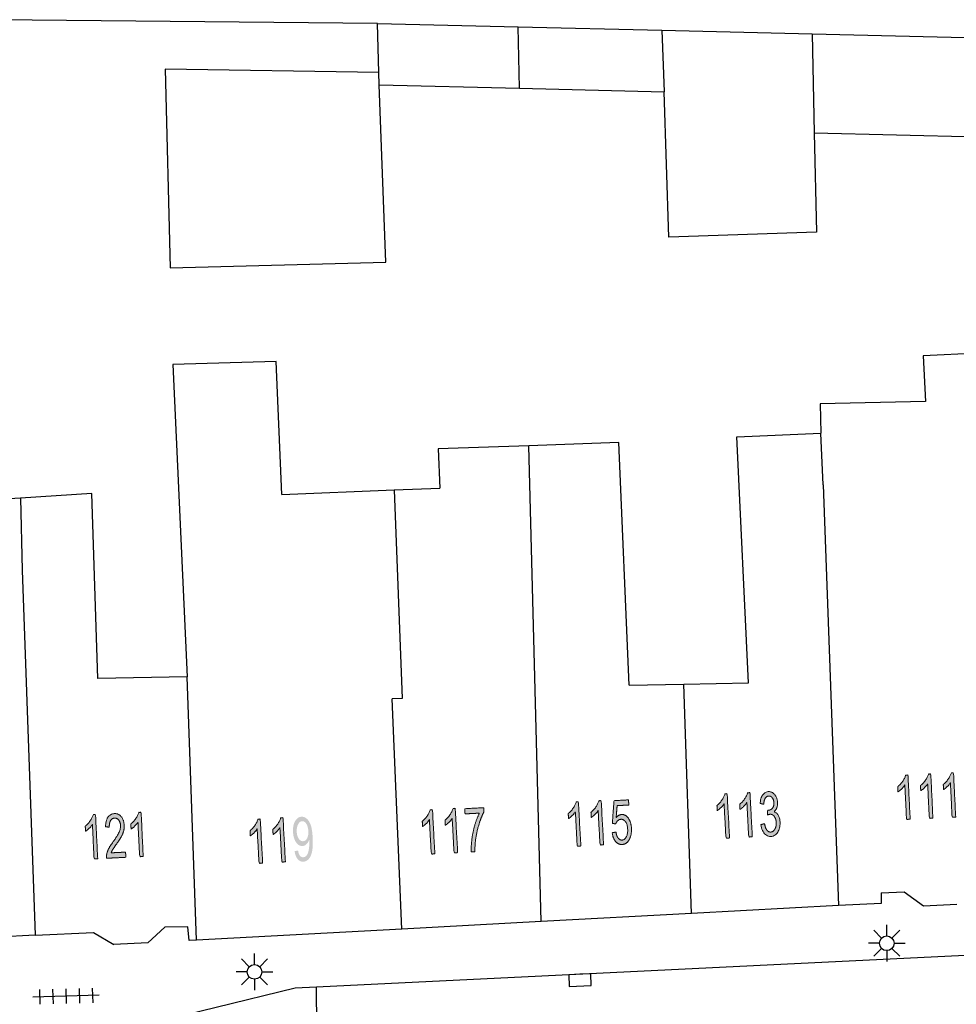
# Model space of a CAD drawing. Header units: metres. Extents: x 134521 to 134907, y 396000 to 396359.
# Tile 63 of 135: x 134652 to 134683, y 396283 to 396317. Entities that reach past the tile are written whole.
import ezdxf

# ---------------------------------------------------------------- set-up
doc = ezdxf.new("R2010")
doc.units = ezdxf.units.M
doc.header["$MEASUREMENT"] = 0

msp = doc.modelspace()

# ---------------------------------------------------------------- hatches: boundary and pattern name
at = {"linetype": 'Continuous', "lineweight": 0, "extrusion": (0, 0, -1)}
h = msp.add_hatch(color=251, dxfattribs=at)
edge = h.paths.add_edge_path()
edge.add_line((-134681.824, 396289.483), (-134681.701, 396289.477))
edge.add_line((-134681.701, 396289.477), (-134681.644, 396290.649))
edge.add_spline(control_points=[(-134681.644, 396290.649), (-134681.603, 396290.583), (-134681.534, 396290.516), (-134681.465, 396290.449), (-134681.41, 396290.415)], knot_values=[0, 0, 0, 0.5, 0.5, 1, 1, 1], degree=2, periodic=0)
edge.add_line((-134681.41, 396290.415), (-134681.401, 396290.593))
edge.add_spline(control_points=[(-134681.401, 396290.593), (-134681.5, 396290.67), (-134681.572, 396290.777), (-134681.644, 396290.884), (-134681.671, 396290.983)], knot_values=[0, 0, 0, 0.5, 0.5, 1, 1, 1], degree=2, periodic=0)
edge.add_line((-134681.671, 396290.983), (-134681.75, 396290.987))
edge.add_line((-134681.75, 396290.987), (-134681.824, 396289.483))
h = msp.add_hatch(color=251, dxfattribs=at)
edge = h.paths.add_edge_path()
edge.add_line((-134682.6, 396289.521), (-134682.477, 396289.515))
edge.add_line((-134682.477, 396289.515), (-134682.42, 396290.687))
edge.add_spline(control_points=[(-134682.42, 396290.687), (-134682.378, 396290.621), (-134682.31, 396290.554), (-134682.241, 396290.487), (-134682.185, 396290.453)], knot_values=[0, 0, 0, 0.5, 0.5, 1, 1, 1], degree=2, periodic=0)
edge.add_line((-134682.185, 396290.453), (-134682.177, 396290.631))
edge.add_spline(control_points=[(-134682.177, 396290.631), (-134682.276, 396290.708), (-134682.348, 396290.815), (-134682.42, 396290.922), (-134682.447, 396291.021)], knot_values=[0, 0, 0, 0.5, 0.5, 1, 1, 1], degree=2, periodic=0)
edge.add_line((-134682.447, 396291.021), (-134682.526, 396291.025))
edge.add_line((-134682.526, 396291.025), (-134682.6, 396289.521))
h = msp.add_hatch(color=251, dxfattribs=at)
edge = h.paths.add_edge_path()
edge.add_line((-134683.375, 396289.559), (-134683.253, 396289.553))
edge.add_line((-134683.253, 396289.553), (-134683.195, 396290.725))
edge.add_spline(control_points=[(-134683.195, 396290.725), (-134683.154, 396290.659), (-134683.085, 396290.592), (-134683.017, 396290.525), (-134682.961, 396290.491)], knot_values=[0, 0, 0, 0.5, 0.5, 1, 1, 1], degree=2, periodic=0)
edge.add_line((-134682.961, 396290.491), (-134682.952, 396290.669))
edge.add_spline(control_points=[(-134682.952, 396290.669), (-134683.052, 396290.746), (-134683.123, 396290.853), (-134683.195, 396290.96), (-134683.223, 396291.059)], knot_values=[0, 0, 0, 0.5, 0.5, 1, 1, 1], degree=2, periodic=0)
edge.add_line((-134683.223, 396291.059), (-134683.302, 396291.063))
edge.add_line((-134683.302, 396291.063), (-134683.375, 396289.559))
h = msp.add_hatch(color=251, dxfattribs=at)
edge = h.paths.add_edge_path()
edge.add_line((-134675.674, 396288.845), (-134675.552, 396288.838))
edge.add_line((-134675.552, 396288.838), (-134675.488, 396290.01))
edge.add_spline(control_points=[(-134675.488, 396290.01), (-134675.448, 396289.944), (-134675.379, 396289.877), (-134675.311, 396289.81), (-134675.255, 396289.775)], knot_values=[0, 0, 0, 0.5, 0.5, 1, 1, 1], degree=2, periodic=0)
edge.add_line((-134675.255, 396289.775), (-134675.246, 396289.953))
edge.add_spline(control_points=[(-134675.246, 396289.953), (-134675.345, 396290.031), (-134675.416, 396290.138), (-134675.487, 396290.245), (-134675.514, 396290.344)], knot_values=[0, 0, 0, 0.5, 0.5, 1, 1, 1], degree=2, periodic=0)
edge.add_line((-134675.514, 396290.344), (-134675.593, 396290.348))
edge.add_line((-134675.593, 396290.348), (-134675.674, 396288.845))
h = msp.add_hatch(color=251, dxfattribs=at)
edge = h.paths.add_edge_path()
edge.add_line((-134676.45, 396288.887), (-134676.327, 396288.88))
edge.add_line((-134676.327, 396288.88), (-134676.264, 396290.052))
edge.add_spline(control_points=[(-134676.264, 396290.052), (-134676.223, 396289.986), (-134676.155, 396289.919), (-134676.086, 396289.852), (-134676.031, 396289.817)], knot_values=[0, 0, 0, 0.5, 0.5, 1, 1, 1], degree=2, periodic=0)
edge.add_line((-134676.031, 396289.817), (-134676.021, 396289.995))
edge.add_spline(control_points=[(-134676.021, 396289.995), (-134676.12, 396290.073), (-134676.191, 396290.18), (-134676.263, 396290.287), (-134676.29, 396290.386)], knot_values=[0, 0, 0, 0.5, 0.5, 1, 1, 1], degree=2, periodic=0)
edge.add_line((-134676.29, 396290.386), (-134676.369, 396290.39))
edge.add_line((-134676.369, 396290.39), (-134676.45, 396288.887))
h = msp.add_hatch(color=251, dxfattribs=at)
edge = h.paths.add_edge_path()
edge.add_line((-134676.743, 396289.301), (-134676.865, 396289.332))
edge.add_spline(control_points=[(-134676.865, 396289.332), (-134676.894, 396289.176), (-134676.949, 396289.11), (-134677.003, 396289.044), (-134677.076, 396289.048), (-134677.163, 396289.052), (-134677.217, 396289.146), (-134677.272, 396289.239), (-134677.265, 396289.372), (-134677.258, 396289.498), (-134677.198, 396289.577), (-134677.139, 396289.657), (-134677.054, 396289.652), (-134677.019, 396289.65), (-134676.968, 396289.627)], knot_values=[0, 0, 0, 0.142857, 0.142857, 0.285714, 0.285714, 0.428571, 0.428571, 0.571429, 0.571429, 0.714286, 0.714286, 0.857143, 0.857143, 1, 1, 1], degree=2, periodic=0)
edge.add_line((-134676.968, 396289.627), (-134676.973, 396289.789))
edge.add_spline(control_points=[(-134676.973, 396289.789), (-134676.986, 396289.787), (-134676.993, 396289.788), (-134677.071, 396289.792), (-134677.131, 396289.857), (-134677.19, 396289.921), (-134677.183, 396290.049), (-134677.178, 396290.15), (-134677.128, 396290.214), (-134677.079, 396290.278), (-134677.007, 396290.274), (-134676.935, 396290.27), (-134676.891, 396290.2), (-134676.847, 396290.129), (-134676.841, 396289.993)], knot_values=[0, 0, 0, 0.142857, 0.142857, 0.285714, 0.285714, 0.428571, 0.428571, 0.571429, 0.571429, 0.714286, 0.714286, 0.857143, 0.857143, 1, 1, 1], degree=2, periodic=0)
edge.add_line((-134676.841, 396289.993), (-134676.717, 396290.02))
edge.add_spline(control_points=[(-134676.717, 396290.02), (-134676.729, 396290.206), (-134676.804, 396290.312), (-134676.878, 396290.418), (-134676.996, 396290.424), (-134677.078, 396290.429), (-134677.15, 396290.38), (-134677.221, 396290.331), (-134677.263, 396290.242), (-134677.304, 396290.153), (-134677.31, 396290.052), (-134677.315, 396289.955), (-134677.284, 396289.873), (-134677.254, 396289.792), (-134677.188, 396289.741), (-134677.279, 396289.715), (-134677.333, 396289.621), (-134677.387, 396289.528), (-134677.395, 396289.383), (-134677.405, 396289.187), (-134677.317, 396289.045), (-134677.229, 396288.904), (-134677.084, 396288.896), (-134676.952, 396288.889), (-134676.859, 396289.002), (-134676.766, 396289.115), (-134676.743, 396289.301)], knot_values=[0, 0, 0, 0.076923, 0.076923, 0.153846, 0.153846, 0.230769, 0.230769, 0.307692, 0.307692, 0.384615, 0.384615, 0.461538, 0.461538, 0.538462, 0.538462, 0.615385, 0.615385, 0.692308, 0.692308, 0.769231, 0.769231, 0.846154, 0.846154, 0.923077, 0.923077, 1, 1, 1], degree=2, periodic=0)
h = msp.add_hatch(color=251, dxfattribs=at)
edge = h.paths.add_edge_path()
edge.add_line((-134670.61, 396288.573), (-134670.487, 396288.566))
edge.add_line((-134670.487, 396288.566), (-134670.424, 396289.738))
edge.add_spline(control_points=[(-134670.424, 396289.738), (-134670.383, 396289.672), (-134670.314, 396289.605), (-134670.246, 396289.537), (-134670.191, 396289.503)], knot_values=[0, 0, 0, 0.5, 0.5, 1, 1, 1], degree=2, periodic=0)
edge.add_line((-134670.191, 396289.503), (-134670.181, 396289.68))
edge.add_spline(control_points=[(-134670.181, 396289.68), (-134670.28, 396289.758), (-134670.351, 396289.866), (-134670.422, 396289.973), (-134670.449, 396290.072)], knot_values=[0, 0, 0, 0.5, 0.5, 1, 1, 1], degree=2, periodic=0)
edge.add_line((-134670.449, 396290.072), (-134670.528, 396290.076))
edge.add_line((-134670.528, 396290.076), (-134670.61, 396288.573))
h = msp.add_hatch(color=251, dxfattribs=at)
edge = h.paths.add_edge_path()
edge.add_line((-134671.385, 396288.615), (-134671.263, 396288.608))
edge.add_line((-134671.263, 396288.608), (-134671.199, 396289.78))
edge.add_spline(control_points=[(-134671.199, 396289.78), (-134671.158, 396289.714), (-134671.09, 396289.647), (-134671.022, 396289.579), (-134670.966, 396289.545)], knot_values=[0, 0, 0, 0.5, 0.5, 1, 1, 1], degree=2, periodic=0)
edge.add_line((-134670.966, 396289.545), (-134670.956, 396289.722))
edge.add_spline(control_points=[(-134670.956, 396289.722), (-134671.055, 396289.8), (-134671.127, 396289.908), (-134671.198, 396290.015), (-134671.225, 396290.114)], knot_values=[0, 0, 0, 0.5, 0.5, 1, 1, 1], degree=2, periodic=0)
edge.add_line((-134671.225, 396290.114), (-134671.304, 396290.118))
edge.add_line((-134671.304, 396290.118), (-134671.385, 396288.615))
h = msp.add_hatch(color=251, dxfattribs=at)
edge = h.paths.add_edge_path()
edge.add_line((-134671.678, 396289.024), (-134671.806, 396289.047))
edge.add_spline(control_points=[(-134671.806, 396289.047), (-134671.828, 396288.907), (-134671.884, 396288.839), (-134671.939, 396288.771), (-134672.013, 396288.775), (-134672.103, 396288.779), (-134672.158, 396288.883), (-134672.214, 396288.987), (-134672.205, 396289.153), (-134672.196, 396289.31), (-134672.133, 396289.398), (-134672.069, 396289.486), (-134671.973, 396289.481), (-134671.914, 396289.478), (-134671.868, 396289.435), (-134671.823, 396289.391), (-134671.799, 396289.325)], knot_values=[0, 0, 0, 0.125, 0.125, 0.25, 0.25, 0.375, 0.375, 0.5, 0.5, 0.625, 0.625, 0.75, 0.75, 0.875, 0.875, 1, 1, 1], degree=2, periodic=0)
edge.add_line((-134671.799, 396289.325), (-134671.683, 396289.342))
edge.add_line((-134671.683, 396289.342), (-134671.738, 396290.116))
edge.add_line((-134671.738, 396290.116), (-134672.234, 396290.143))
edge.add_line((-134672.234, 396290.143), (-134672.244, 396289.967))
edge.add_line((-134672.244, 396289.967), (-134671.846, 396289.946))
edge.add_line((-134671.846, 396289.946), (-134671.814, 396289.541))
edge.add_spline(control_points=[(-134671.814, 396289.541), (-134671.898, 396289.64), (-134671.997, 396289.645), (-134672.128, 396289.652), (-134672.225, 396289.521), (-134672.322, 396289.39), (-134672.334, 396289.176), (-134672.345, 396288.973), (-134672.274, 396288.82), (-134672.188, 396288.633), (-134672.022, 396288.624), (-134671.885, 396288.616), (-134671.793, 396288.726), (-134671.701, 396288.836), (-134671.678, 396289.024)], knot_values=[0, 0, 0, 0.142857, 0.142857, 0.285714, 0.285714, 0.428571, 0.428571, 0.571429, 0.571429, 0.714286, 0.714286, 0.857143, 0.857143, 1, 1, 1], degree=2, periodic=0)
h = msp.add_hatch(color=251, dxfattribs=at)
edge = h.paths.add_edge_path()
edge.add_line((-134654.158, 396288.14), (-134654.035, 396288.134))
edge.add_line((-134654.035, 396288.134), (-134653.978, 396289.306))
edge.add_spline(control_points=[(-134653.978, 396289.306), (-134653.937, 396289.24), (-134653.868, 396289.173), (-134653.799, 396289.106), (-134653.744, 396289.072)], knot_values=[0, 0, 0, 0.5, 0.5, 1, 1, 1], degree=2, periodic=0)
edge.add_line((-134653.744, 396289.072), (-134653.735, 396289.25))
edge.add_spline(control_points=[(-134653.735, 396289.25), (-134653.834, 396289.327), (-134653.906, 396289.434), (-134653.978, 396289.541), (-134654.005, 396289.64)], knot_values=[0, 0, 0, 0.5, 0.5, 1, 1, 1], degree=2, periodic=0)
edge.add_line((-134654.005, 396289.64), (-134654.084, 396289.644))
edge.add_line((-134654.084, 396289.644), (-134654.158, 396288.14))
h = msp.add_hatch(color=251, dxfattribs=at)
edge = h.paths.add_edge_path()
edge.add_line((-134655.108, 396288.364), (-134655.116, 396288.187))
edge.add_line((-134655.116, 396288.187), (-134654.456, 396288.154))
edge.add_spline(control_points=[(-134654.456, 396288.154), (-134654.452, 396288.221), (-134654.464, 396288.283), (-134654.485, 396288.385), (-134654.535, 396288.486), (-134654.586, 396288.587), (-134654.685, 396288.721), (-134654.837, 396288.929), (-134654.889, 396289.049), (-134654.94, 396289.169), (-134654.935, 396289.273), (-134654.929, 396289.382), (-134654.874, 396289.455), (-134654.818, 396289.527), (-134654.734, 396289.523), (-134654.646, 396289.519), (-134654.597, 396289.437), (-134654.548, 396289.354), (-134654.554, 396289.213)], knot_values=[0, 0, 0, 0.111111, 0.111111, 0.222222, 0.222222, 0.333333, 0.333333, 0.444444, 0.444444, 0.555556, 0.555556, 0.666667, 0.666667, 0.777778, 0.777778, 0.888889, 0.888889, 1, 1, 1], degree=2, periodic=0)
edge.add_line((-134654.554, 396289.213), (-134654.427, 396289.227))
edge.add_spline(control_points=[(-134654.427, 396289.227), (-134654.429, 396289.438), (-134654.508, 396289.553), (-134654.587, 396289.668), (-134654.73, 396289.675), (-134654.873, 396289.682), (-134654.963, 396289.567), (-134655.053, 396289.452), (-134655.061, 396289.275), (-134655.066, 396289.185), (-134655.046, 396289.097), (-134655.025, 396289.009), (-134654.973, 396288.91), (-134654.921, 396288.811), (-134654.797, 396288.637), (-134654.694, 396288.493), (-134654.665, 396288.442), (-134654.636, 396288.391), (-134654.618, 396288.34)], knot_values=[0, 0, 0, 0.111111, 0.111111, 0.222222, 0.222222, 0.333333, 0.333333, 0.444444, 0.444444, 0.555556, 0.555556, 0.666667, 0.666667, 0.777778, 0.777778, 0.888889, 0.888889, 1, 1, 1], degree=2, periodic=0)
edge.add_line((-134654.618, 396288.34), (-134655.108, 396288.364))
h = msp.add_hatch(color=251, dxfattribs=at)
edge = h.paths.add_edge_path()
edge.add_line((-134655.709, 396288.216), (-134655.587, 396288.21))
edge.add_line((-134655.587, 396288.21), (-134655.529, 396289.382))
edge.add_spline(control_points=[(-134655.529, 396289.382), (-134655.488, 396289.316), (-134655.419, 396289.249), (-134655.351, 396289.182), (-134655.295, 396289.148)], knot_values=[0, 0, 0, 0.5, 0.5, 1, 1, 1], degree=2, periodic=0)
edge.add_line((-134655.295, 396289.148), (-134655.286, 396289.326))
edge.add_spline(control_points=[(-134655.286, 396289.326), (-134655.386, 396289.403), (-134655.457, 396289.51), (-134655.529, 396289.617), (-134655.557, 396289.716)], knot_values=[0, 0, 0, 0.5, 0.5, 1, 1, 1], degree=2, periodic=0)
edge.add_line((-134655.557, 396289.716), (-134655.636, 396289.72))
edge.add_line((-134655.636, 396289.72), (-134655.709, 396288.216))
h = msp.add_hatch(color=251, dxfattribs=at)
edge = h.paths.add_edge_path()
edge.add_line((-134665.639, 396288.304), (-134665.517, 396288.297))
edge.add_line((-134665.517, 396288.297), (-134665.453, 396289.469))
edge.add_spline(control_points=[(-134665.453, 396289.469), (-134665.413, 396289.403), (-134665.344, 396289.336), (-134665.276, 396289.269), (-134665.22, 396289.234)], knot_values=[0, 0, 0, 0.5, 0.5, 1, 1, 1], degree=2, periodic=0)
edge.add_line((-134665.22, 396289.234), (-134665.211, 396289.412))
edge.add_spline(control_points=[(-134665.211, 396289.412), (-134665.31, 396289.49), (-134665.381, 396289.597), (-134665.452, 396289.704), (-134665.479, 396289.803)], knot_values=[0, 0, 0, 0.5, 0.5, 1, 1, 1], degree=2, periodic=0)
edge.add_line((-134665.479, 396289.803), (-134665.558, 396289.807))
edge.add_line((-134665.558, 396289.807), (-134665.639, 396288.304))
h = msp.add_hatch(color=251, dxfattribs=at)
edge = h.paths.add_edge_path()
edge.add_line((-134666.415, 396288.346), (-134666.292, 396288.339))
edge.add_line((-134666.292, 396288.339), (-134666.229, 396289.511))
edge.add_spline(control_points=[(-134666.229, 396289.511), (-134666.188, 396289.445), (-134666.12, 396289.378), (-134666.051, 396289.311), (-134665.996, 396289.276)], knot_values=[0, 0, 0, 0.5, 0.5, 1, 1, 1], degree=2, periodic=0)
edge.add_line((-134665.996, 396289.276), (-134665.986, 396289.454))
edge.add_spline(control_points=[(-134665.986, 396289.454), (-134666.085, 396289.532), (-134666.156, 396289.639), (-134666.228, 396289.746), (-134666.255, 396289.845)], knot_values=[0, 0, 0, 0.5, 0.5, 1, 1, 1], degree=2, periodic=0)
edge.add_line((-134666.255, 396289.845), (-134666.334, 396289.849))
edge.add_line((-134666.334, 396289.849), (-134666.415, 396288.346))
h = msp.add_hatch(color=251, dxfattribs=at)
edge = h.paths.add_edge_path()
edge.add_line((-134666.667, 396289.665), (-134666.658, 396289.842))
edge.add_line((-134666.658, 396289.842), (-134667.304, 396289.877))
edge.add_line((-134667.304, 396289.877), (-134667.311, 396289.733))
edge.add_spline(control_points=[(-134667.311, 396289.733), (-134667.224, 396289.576), (-134667.144, 396289.319), (-134667.065, 396289.061), (-134667.028, 396288.792), (-134667.001, 396288.602), (-134667.003, 396288.378)], knot_values=[0, 0, 0, 0.333333, 0.333333, 0.666667, 0.666667, 1, 1, 1], degree=2, periodic=0)
edge.add_line((-134667.003, 396288.378), (-134666.877, 396288.371))
edge.add_spline(control_points=[(-134666.877, 396288.371), (-134666.869, 396288.548), (-134666.9, 396288.8), (-134666.931, 396289.053), (-134667.001, 396289.29), (-134667.071, 396289.527), (-134667.156, 396289.691)], knot_values=[0, 0, 0, 0.333333, 0.333333, 0.666667, 0.666667, 1, 1, 1], degree=2, periodic=0)
edge.add_line((-134667.156, 396289.691), (-134666.667, 396289.665))
h = msp.add_hatch(color=251, dxfattribs=at)
edge = h.paths.add_edge_path()
edge.add_line((-134659.775, 396287.989), (-134659.652, 396287.982))
edge.add_line((-134659.652, 396287.982), (-134659.589, 396289.154))
edge.add_spline(control_points=[(-134659.589, 396289.154), (-134659.548, 396289.088), (-134659.479, 396289.021), (-134659.411, 396288.954), (-134659.356, 396288.919)], knot_values=[0, 0, 0, 0.5, 0.5, 1, 1, 1], degree=2, periodic=0)
edge.add_line((-134659.356, 396288.919), (-134659.346, 396289.097))
edge.add_spline(control_points=[(-134659.346, 396289.097), (-134659.445, 396289.175), (-134659.516, 396289.282), (-134659.588, 396289.389), (-134659.614, 396289.488)], knot_values=[0, 0, 0, 0.5, 0.5, 1, 1, 1], degree=2, periodic=0)
edge.add_line((-134659.614, 396289.488), (-134659.693, 396289.492))
edge.add_line((-134659.693, 396289.492), (-134659.775, 396287.989))
h = msp.add_hatch(color=251, dxfattribs=at)
edge = h.paths.add_edge_path()
edge.add_line((-134660.55, 396288.031), (-134660.428, 396288.024))
edge.add_line((-134660.428, 396288.024), (-134660.364, 396289.196))
edge.add_spline(control_points=[(-134660.364, 396289.196), (-134660.323, 396289.13), (-134660.255, 396289.063), (-134660.187, 396288.996), (-134660.131, 396288.961)], knot_values=[0, 0, 0, 0.5, 0.5, 1, 1, 1], degree=2, periodic=0)
edge.add_line((-134660.131, 396288.961), (-134660.121, 396289.139))
edge.add_spline(control_points=[(-134660.121, 396289.139), (-134660.22, 396289.217), (-134660.292, 396289.324), (-134660.363, 396289.431), (-134660.39, 396289.53)], knot_values=[0, 0, 0, 0.5, 0.5, 1, 1, 1], degree=2, periodic=0)
edge.add_line((-134660.39, 396289.53), (-134660.469, 396289.534))
edge.add_line((-134660.469, 396289.534), (-134660.55, 396288.031))
h = msp.add_hatch(color=251, dxfattribs=at)
edge = h.paths.add_edge_path()
edge.add_line((-134660.864, 396288.396), (-134660.981, 396288.418))
edge.add_spline(control_points=[(-134660.981, 396288.418), (-134661.003, 396288.294), (-134661.048, 396288.24), (-134661.093, 396288.186), (-134661.159, 396288.19), (-134661.216, 396288.193), (-134661.256, 396288.234), (-134661.297, 396288.275), (-134661.32, 396288.341), (-134661.344, 396288.408), (-134661.356, 396288.519), (-134661.369, 396288.631), (-134661.362, 396288.745), (-134661.362, 396288.757), (-134661.36, 396288.782), (-134661.328, 396288.692), (-134661.267, 396288.634), (-134661.206, 396288.576), (-134661.132, 396288.572), (-134661.008, 396288.565), (-134660.915, 396288.695), (-134660.822, 396288.825), (-134660.81, 396289.046), (-134660.798, 396289.274), (-134660.88, 396289.417), (-134660.962, 396289.561), (-134661.097, 396289.568), (-134661.194, 396289.574), (-134661.279, 396289.499), (-134661.364, 396289.425), (-134661.414, 396289.282), (-134661.463, 396289.139), (-134661.478, 396288.863), (-134661.494, 396288.576), (-134661.462, 396288.404), (-134661.429, 396288.231), (-134661.352, 396288.138), (-134661.275, 396288.045), (-134661.164, 396288.039), (-134661.047, 396288.032), (-134660.968, 396288.126), (-134660.888, 396288.22), (-134660.864, 396288.396)], knot_values=[0, 0, 0, 0.047619, 0.047619, 0.095238, 0.095238, 0.142857, 0.142857, 0.190476, 0.190476, 0.238095, 0.238095, 0.285714, 0.285714, 0.333333, 0.333333, 0.380952, 0.380952, 0.428571, 0.428571, 0.47619, 0.47619, 0.52381, 0.52381, 0.571429, 0.571429, 0.619048, 0.619048, 0.666667, 0.666667, 0.714286, 0.714286, 0.761905, 0.761905, 0.809524, 0.809524, 0.857143, 0.857143, 0.904762, 0.904762, 0.952381, 0.952381, 1, 1, 1], degree=2, periodic=0)
edge = h.paths.add_edge_path(flags=16)
edge.add_spline(control_points=[(-134661.33, 396289.083), (-134661.321, 396289.242), (-134661.26, 396289.332), (-134661.199, 396289.422), (-134661.12, 396289.417), (-134661.038, 396289.413), (-134660.983, 396289.309), (-134660.928, 396289.206), (-134660.937, 396289.047), (-134660.945, 396288.904), (-134661.007, 396288.817), (-134661.069, 396288.731), (-134661.154, 396288.736), (-134661.239, 396288.74), (-134661.288, 396288.832), (-134661.338, 396288.925), (-134661.33, 396289.083)], knot_values=[0, 0, 0, 0.125, 0.125, 0.25, 0.25, 0.375, 0.375, 0.5, 0.5, 0.625, 0.625, 0.75, 0.75, 0.875, 0.875, 1, 1, 1], degree=2, periodic=0)

# ---------------------------------------------------------------- linework, layer by layer
at = {"color": 251}
for p, q in [((134663.681, 396316.581), (134650.083, 396316.708)), ((134663.681, 396316.581), (134668.477, 396316.466)), ((134663.737, 396314.912), (134663.681, 396316.581)), ((134668.477, 396316.466), (134673.374, 396316.349)), ((134668.523, 396314.373), (134668.477, 396316.466)), ((134673.374, 396316.349), (134673.444, 396314.255)), ((134673.374, 396316.349), (134678.486, 396316.227)), ((134678.486, 396316.227), (134684.433, 396316.085)), ((134678.486, 396316.227), (134678.56, 396312.853)), ((134663.737, 396314.912), (134656.45, 396315.019)), ((134656.45, 396315.019), (134656.628, 396308.262)), ((134663.744, 396314.487), (134663.737, 396314.912)), ((134663.744, 396314.487), (134668.523, 396314.373)), ((134663.974, 396308.456), (134663.744, 396314.487)), ((134668.523, 396314.373), (134673.444, 396314.255)), ((134673.609, 396309.303), (134673.444, 396314.255)), ((134678.56, 396312.853), (134684.561, 396312.71)), ((134678.56, 396312.853), (134678.634, 396309.47)), ((134678.634, 396309.47), (134673.609, 396309.303)), ((134656.628, 396308.262), (134663.974, 396308.456)), ((134660.241, 396305.07), (134656.715, 396304.972)), ((134660.428, 396300.542), (134660.241, 396305.07)), ((134684.761, 396305.391), (134682.265, 396305.257)), ((134682.265, 396305.257), (134682.349, 396303.711)), ((134656.715, 396304.972), (134657.209, 396294.327)), ((134682.349, 396303.711), (134678.761, 396303.633)), ((134678.761, 396303.633), (134678.783, 396302.634)), ((134675.921, 396302.499), (134678.783, 396302.634)), ((134676.316, 396294.13), (134675.921, 396302.499)), ((134678.866, 396300.868), (134678.783, 396302.634)), ((134668.839, 396302.202), (134665.752, 396302.093)), ((134665.752, 396302.093), (134665.807, 396300.761)), ((134671.909, 396302.31), (134668.839, 396302.202)), ((134669.26, 396285.996), (134668.839, 396302.202)), ((134672.26, 396294.044), (134671.909, 396302.31)), ((134664.259, 396300.698), (134665.807, 396300.761)), ((134678.866, 396300.868), (134679.38, 396286.541)), ((134651.534, 396300.421), (134649.234, 396300.271)), ((134653.959, 396300.579), (134651.534, 396300.421)), ((134651.534, 396300.421), (134651.589, 396297.96)), ((134654.161, 396294.278), (134653.959, 396300.579)), ((134660.428, 396300.542), (134664.259, 396300.698)), ((134664.259, 396300.698), (134664.521, 396293.598)), ((134651.589, 396297.96), (134652.029, 396285.533)), ((134657.209, 396294.327), (134654.161, 396294.278)), ((134657.522, 396285.364), (134657.209, 396294.327)), ((134672.26, 396294.044), (134674.117, 396294.083)), ((134674.117, 396294.083), (134676.316, 396294.13)), ((134674.378, 396286.272), (134674.117, 396294.083)), ((134664.521, 396293.598), (134664.191, 396293.587)), ((134664.511, 396285.74), (134664.191, 396293.587)), ((134680.84, 396286.98), (134681.62, 396287.014)), ((134680.84, 396286.98), (134680.84, 396286.62)), ((134681.62, 396287.014), (134682.28, 396286.535)), ((134679.38, 396286.541), (134674.378, 396286.272)), ((134680.84, 396286.62), (134679.38, 396286.541)), ((134682.28, 396286.535), (134683.417, 396286.587)), ((134711.737, 396286.219), (134661.609, 396283.766)), ((134669.26, 396285.996), (134664.511, 396285.74)), ((134674.378, 396286.272), (134669.26, 396285.996)), ((134652.029, 396285.533), (134654.011, 396285.63)), ((134654.011, 396285.63), (134654.713, 396285.214)), ((134656.44, 396285.81), (134655.86, 396285.27)), ((134657.23, 396285.82), (134656.44, 396285.81)), ((134657.27, 396285.35), (134657.23, 396285.82)), ((134664.511, 396285.74), (134657.522, 396285.364)), ((134680.852, 396285.436), (134680.587, 396285.701)), ((134681.029, 396285.509), (134681.029, 396285.884)), ((134681.206, 396285.436), (134681.471, 396285.701)), ((134652.029, 396285.533), (134650.256, 396285.447)), ((134657.522, 396285.364), (134657.27, 396285.35)), ((134655.86, 396285.27), (134654.713, 396285.214)), ((134680.779, 396285.259), (134680.404, 396285.259)), ((134680.852, 396285.082), (134680.587, 396284.817)), ((134681.029, 396285.009), (134681.029, 396284.634)), ((134681.471, 396284.817), (134681.206, 396285.082)), ((134681.279, 396285.259), (134681.654, 396285.259)), ((134659.32, 396284.463), (134659.055, 396284.728)), ((134659.497, 396284.536), (134659.497, 396284.911)), ((134659.674, 396284.463), (134659.939, 396284.728)), ((134659.247, 396284.286), (134658.872, 396284.286)), ((134659.747, 396284.286), (134660.122, 396284.286)), ((134659.32, 396284.109), (134659.055, 396283.844)), ((134659.497, 396284.036), (134659.497, 396283.661)), ((134659.939, 396283.844), (134659.674, 396284.109)), ((134660.88, 396283.73), (134651.88, 396281.54)), ((134652.173, 396283.685), (134652.188, 396283.185)), ((134652.623, 396283.698), (134652.637, 396283.198)), ((134653.073, 396283.711), (134653.087, 396283.211)), ((134653.523, 396283.724), (134653.537, 396283.224)), ((134653.972, 396283.737), (134653.987, 396283.237)), ((134661.609, 396283.766), (134660.88, 396283.73)), ((134661.642, 396279.828), (134661.609, 396283.766)), ((134654.205, 396283.494), (134651.955, 396283.428))]:
    msp.add_line(p, q, dxfattribs=at)
at = {"color": 251, "flags": 128}
msp.add_lwpolyline([(134670.572, 396284.205), (134670.197, 396284.186), (134670.217, 396283.787), (134670.967, 396283.824), (134670.947, 396284.224), (134670.572, 396284.205)], dxfattribs=at)
at = {"color": 251}
for centre in [(134681.029, 396285.259), (134659.497, 396284.286)]:
    msp.add_circle(centre, 0.25, dxfattribs=at)
at = {"color": 251, "linetype": 'Continuous', "lineweight": 0}
for points, knots in [([(134681.824, 396289.483), (134681.763, 396289.48), (134681.701, 396289.477), (134681.673, 396290.063), (134681.644, 396290.649), (134681.603, 396290.583), (134681.534, 396290.516), (134681.465, 396290.449), (134681.41, 396290.415), (134681.405, 396290.504), (134681.401, 396290.593), (134681.5, 396290.67), (134681.572, 396290.777), (134681.644, 396290.884), (134681.671, 396290.983), (134681.711, 396290.985), (134681.75, 396290.987), (134681.787, 396290.235), (134681.824, 396289.483)], [0, 0, 0, 0.1, 0.1, 0.2, 0.2, 0.3, 0.3, 0.4, 0.4, 0.6, 0.6, 0.7, 0.7, 0.8, 0.8, 0.9, 0.9, 1, 1, 1]), ([(134682.6, 396289.521), (134682.538, 396289.518), (134682.477, 396289.515), (134682.448, 396290.101), (134682.42, 396290.687), (134682.378, 396290.621), (134682.31, 396290.554), (134682.241, 396290.487), (134682.185, 396290.453), (134682.181, 396290.542), (134682.177, 396290.631), (134682.276, 396290.708), (134682.348, 396290.815), (134682.42, 396290.922), (134682.447, 396291.021), (134682.486, 396291.023), (134682.526, 396291.025), (134682.563, 396290.273), (134682.6, 396289.521)], [0, 0, 0, 0.1, 0.1, 0.2, 0.2, 0.3, 0.3, 0.4, 0.4, 0.6, 0.6, 0.7, 0.7, 0.8, 0.8, 0.9, 0.9, 1, 1, 1]), ([(134683.375, 396289.559), (134683.314, 396289.556), (134683.253, 396289.553), (134683.224, 396290.139), (134683.195, 396290.725), (134683.154, 396290.659), (134683.085, 396290.592), (134683.017, 396290.525), (134682.961, 396290.491), (134682.957, 396290.58), (134682.952, 396290.669), (134683.052, 396290.746), (134683.123, 396290.853), (134683.195, 396290.96), (134683.223, 396291.059), (134683.262, 396291.061), (134683.302, 396291.063), (134683.338, 396290.311), (134683.375, 396289.559)], [0, 0, 0, 0.1, 0.1, 0.2, 0.2, 0.3, 0.3, 0.4, 0.4, 0.6, 0.6, 0.7, 0.7, 0.8, 0.8, 0.9, 0.9, 1, 1, 1]), ([(134675.674, 396288.845), (134675.613, 396288.842), (134675.552, 396288.838), (134675.52, 396289.424), (134675.488, 396290.01), (134675.448, 396289.944), (134675.379, 396289.877), (134675.311, 396289.81), (134675.255, 396289.775), (134675.251, 396289.864), (134675.246, 396289.953), (134675.345, 396290.031), (134675.416, 396290.138), (134675.487, 396290.245), (134675.514, 396290.344), (134675.553, 396290.346), (134675.593, 396290.348), (134675.634, 396289.597), (134675.674, 396288.845)], [0, 0, 0, 0.1, 0.1, 0.2, 0.2, 0.3, 0.3, 0.4, 0.4, 0.6, 0.6, 0.7, 0.7, 0.8, 0.8, 0.9, 0.9, 1, 1, 1]), ([(134676.45, 396288.887), (134676.389, 396288.883), (134676.327, 396288.88), (134676.296, 396289.466), (134676.264, 396290.052), (134676.223, 396289.986), (134676.155, 396289.919), (134676.086, 396289.852), (134676.031, 396289.817), (134676.026, 396289.906), (134676.021, 396289.995), (134676.12, 396290.073), (134676.191, 396290.18), (134676.263, 396290.287), (134676.29, 396290.386), (134676.329, 396290.388), (134676.369, 396290.39), (134676.409, 396289.639), (134676.45, 396288.887)], [0, 0, 0, 0.1, 0.1, 0.2, 0.2, 0.3, 0.3, 0.4, 0.4, 0.6, 0.6, 0.7, 0.7, 0.8, 0.8, 0.9, 0.9, 1, 1, 1]), ([(134676.743, 396289.301), (134676.804, 396289.316), (134676.865, 396289.332), (134676.894, 396289.176), (134676.949, 396289.11), (134677.003, 396289.044), (134677.076, 396289.048), (134677.163, 396289.052), (134677.217, 396289.146), (134677.272, 396289.239), (134677.265, 396289.372), (134677.258, 396289.498), (134677.198, 396289.577), (134677.139, 396289.657), (134677.054, 396289.652), (134677.019, 396289.65), (134676.968, 396289.627), (134676.971, 396289.708), (134676.973, 396289.789), (134676.986, 396289.787), (134676.993, 396289.788), (134677.071, 396289.792), (134677.131, 396289.857), (134677.19, 396289.921), (134677.183, 396290.049), (134677.178, 396290.15), (134677.128, 396290.214), (134677.079, 396290.278), (134677.007, 396290.274), (134676.935, 396290.27), (134676.891, 396290.2), (134676.847, 396290.129), (134676.841, 396289.993), (134676.779, 396290.007), (134676.717, 396290.02), (134676.729, 396290.206), (134676.804, 396290.312), (134676.878, 396290.418), (134676.996, 396290.424), (134677.078, 396290.429), (134677.15, 396290.38), (134677.221, 396290.331), (134677.263, 396290.242), (134677.304, 396290.153), (134677.31, 396290.052), (134677.315, 396289.955), (134677.284, 396289.873), (134677.254, 396289.792), (134677.188, 396289.741), (134677.279, 396289.715), (134677.333, 396289.621), (134677.387, 396289.528), (134677.395, 396289.383), (134677.405, 396289.187), (134677.317, 396289.045), (134677.229, 396288.904), (134677.084, 396288.896), (134676.952, 396288.889), (134676.859, 396289.002), (134676.766, 396289.115), (134676.743, 396289.301)], [0, 0, 0, 0.166667, 0.166667, 0.190476, 0.190476, 0.214286, 0.214286, 0.238095, 0.238095, 0.261905, 0.261905, 0.285714, 0.285714, 0.309524, 0.309524, 0.333333, 0.333333, 0.5, 0.5, 0.52381, 0.52381, 0.547619, 0.547619, 0.571429, 0.571429, 0.595238, 0.595238, 0.619048, 0.619048, 0.642857, 0.642857, 0.666667, 0.666667, 0.833333, 0.833333, 0.846154, 0.846154, 0.858974, 0.858974, 0.871795, 0.871795, 0.884615, 0.884615, 0.897436, 0.897436, 0.910256, 0.910256, 0.923077, 0.923077, 0.935897, 0.935897, 0.948718, 0.948718, 0.961538, 0.961538, 0.974359, 0.974359, 0.987179, 0.987179, 1, 1, 1]), ([(134670.61, 396288.573), (134670.548, 396288.569), (134670.487, 396288.566), (134670.455, 396289.152), (134670.424, 396289.738), (134670.383, 396289.672), (134670.314, 396289.605), (134670.246, 396289.537), (134670.191, 396289.503), (134670.186, 396289.592), (134670.181, 396289.68), (134670.28, 396289.758), (134670.351, 396289.866), (134670.422, 396289.973), (134670.449, 396290.072), (134670.489, 396290.074), (134670.528, 396290.076), (134670.569, 396289.324), (134670.61, 396288.573)], [0, 0, 0, 0.1, 0.1, 0.2, 0.2, 0.3, 0.3, 0.4, 0.4, 0.6, 0.6, 0.7, 0.7, 0.8, 0.8, 0.9, 0.9, 1, 1, 1]), ([(134671.385, 396288.615), (134671.324, 396288.611), (134671.263, 396288.608), (134671.231, 396289.194), (134671.199, 396289.78), (134671.158, 396289.714), (134671.09, 396289.647), (134671.022, 396289.579), (134670.966, 396289.545), (134670.961, 396289.633), (134670.956, 396289.722), (134671.055, 396289.8), (134671.127, 396289.908), (134671.198, 396290.015), (134671.225, 396290.114), (134671.264, 396290.116), (134671.304, 396290.118), (134671.344, 396289.366), (134671.385, 396288.615)], [0, 0, 0, 0.1, 0.1, 0.2, 0.2, 0.3, 0.3, 0.4, 0.4, 0.6, 0.6, 0.7, 0.7, 0.8, 0.8, 0.9, 0.9, 1, 1, 1]), ([(134671.678, 396289.024), (134671.742, 396289.036), (134671.806, 396289.047), (134671.828, 396288.907), (134671.884, 396288.839), (134671.939, 396288.771), (134672.013, 396288.775), (134672.103, 396288.779), (134672.158, 396288.883), (134672.214, 396288.987), (134672.205, 396289.153), (134672.196, 396289.31), (134672.133, 396289.398), (134672.069, 396289.486), (134671.973, 396289.481), (134671.914, 396289.478), (134671.868, 396289.435), (134671.823, 396289.391), (134671.799, 396289.325), (134671.741, 396289.333), (134671.683, 396289.342), (134671.711, 396289.729), (134671.738, 396290.116), (134671.986, 396290.13), (134672.234, 396290.143), (134672.239, 396290.055), (134672.244, 396289.967), (134672.045, 396289.957), (134671.846, 396289.946), (134671.83, 396289.743), (134671.814, 396289.541), (134671.898, 396289.64), (134671.997, 396289.645), (134672.128, 396289.652), (134672.225, 396289.521), (134672.322, 396289.39), (134672.334, 396289.176), (134672.345, 396288.973), (134672.274, 396288.82), (134672.188, 396288.633), (134672.022, 396288.624), (134671.885, 396288.616), (134671.793, 396288.726), (134671.701, 396288.836), (134671.678, 396289.024)], [0, 0, 0, 0.25, 0.25, 0.28125, 0.28125, 0.3125, 0.3125, 0.34375, 0.34375, 0.375, 0.375, 0.40625, 0.40625, 0.4375, 0.4375, 0.46875, 0.46875, 0.5, 0.5, 0.541667, 0.541667, 0.583333, 0.583333, 0.625, 0.625, 0.666667, 0.666667, 0.708333, 0.708333, 0.75, 0.75, 0.785714, 0.785714, 0.821429, 0.821429, 0.857143, 0.857143, 0.892857, 0.892857, 0.928571, 0.928571, 0.964286, 0.964286, 1, 1, 1]), ([(134654.158, 396288.14), (134654.097, 396288.137), (134654.035, 396288.134), (134654.007, 396288.72), (134653.978, 396289.306), (134653.937, 396289.24), (134653.868, 396289.173), (134653.799, 396289.106), (134653.744, 396289.072), (134653.739, 396289.161), (134653.735, 396289.25), (134653.834, 396289.327), (134653.906, 396289.434), (134653.978, 396289.541), (134654.005, 396289.64), (134654.045, 396289.642), (134654.084, 396289.644), (134654.121, 396288.892), (134654.158, 396288.14)], [0, 0, 0, 0.1, 0.1, 0.2, 0.2, 0.3, 0.3, 0.4, 0.4, 0.6, 0.6, 0.7, 0.7, 0.8, 0.8, 0.9, 0.9, 1, 1, 1]), ([(134655.108, 396288.364), (134655.112, 396288.275), (134655.116, 396288.187), (134654.786, 396288.171), (134654.456, 396288.154), (134654.452, 396288.221), (134654.464, 396288.283), (134654.485, 396288.385), (134654.535, 396288.486), (134654.586, 396288.587), (134654.685, 396288.721), (134654.837, 396288.929), (134654.889, 396289.049), (134654.94, 396289.169), (134654.935, 396289.273), (134654.929, 396289.382), (134654.874, 396289.455), (134654.818, 396289.527), (134654.734, 396289.523), (134654.646, 396289.519), (134654.597, 396289.437), (134654.548, 396289.354), (134654.554, 396289.213), (134654.49, 396289.22), (134654.427, 396289.227), (134654.429, 396289.438), (134654.508, 396289.553), (134654.587, 396289.668), (134654.73, 396289.675), (134654.873, 396289.682), (134654.963, 396289.567), (134655.053, 396289.452), (134655.061, 396289.275), (134655.066, 396289.185), (134655.046, 396289.097), (134655.025, 396289.009), (134654.973, 396288.91), (134654.921, 396288.811), (134654.797, 396288.637), (134654.694, 396288.493), (134654.665, 396288.442), (134654.636, 396288.391), (134654.618, 396288.34), (134654.863, 396288.352), (134655.108, 396288.364)], [0, 0, 0, 0.1, 0.1, 0.2, 0.2, 0.222222, 0.222222, 0.244444, 0.244444, 0.266667, 0.266667, 0.288889, 0.288889, 0.311111, 0.311111, 0.333333, 0.333333, 0.355556, 0.355556, 0.377778, 0.377778, 0.4, 0.4, 0.6, 0.6, 0.622222, 0.622222, 0.644444, 0.644444, 0.666667, 0.666667, 0.688889, 0.688889, 0.711111, 0.711111, 0.733333, 0.733333, 0.755556, 0.755556, 0.777778, 0.777778, 0.8, 0.8, 1, 1, 1]), ([(134655.709, 396288.216), (134655.648, 396288.213), (134655.587, 396288.21), (134655.558, 396288.796), (134655.529, 396289.382), (134655.488, 396289.316), (134655.419, 396289.249), (134655.351, 396289.182), (134655.295, 396289.148), (134655.291, 396289.237), (134655.286, 396289.326), (134655.386, 396289.403), (134655.457, 396289.51), (134655.529, 396289.617), (134655.557, 396289.716), (134655.596, 396289.718), (134655.636, 396289.72), (134655.672, 396288.968), (134655.709, 396288.216)], [0, 0, 0, 0.1, 0.1, 0.2, 0.2, 0.3, 0.3, 0.4, 0.4, 0.6, 0.6, 0.7, 0.7, 0.8, 0.8, 0.9, 0.9, 1, 1, 1]), ([(134665.639, 396288.304), (134665.578, 396288.301), (134665.517, 396288.297), (134665.485, 396288.883), (134665.453, 396289.469), (134665.413, 396289.403), (134665.344, 396289.336), (134665.276, 396289.269), (134665.22, 396289.234), (134665.216, 396289.323), (134665.211, 396289.412), (134665.31, 396289.49), (134665.381, 396289.597), (134665.452, 396289.704), (134665.479, 396289.803), (134665.518, 396289.805), (134665.558, 396289.807), (134665.599, 396289.056), (134665.639, 396288.304)], [0, 0, 0, 0.1, 0.1, 0.2, 0.2, 0.3, 0.3, 0.4, 0.4, 0.6, 0.6, 0.7, 0.7, 0.8, 0.8, 0.9, 0.9, 1, 1, 1]), ([(134666.415, 396288.346), (134666.354, 396288.342), (134666.292, 396288.339), (134666.261, 396288.925), (134666.229, 396289.511), (134666.188, 396289.445), (134666.12, 396289.378), (134666.051, 396289.311), (134665.996, 396289.276), (134665.991, 396289.365), (134665.986, 396289.454), (134666.085, 396289.532), (134666.156, 396289.639), (134666.228, 396289.746), (134666.255, 396289.845), (134666.294, 396289.847), (134666.334, 396289.849), (134666.374, 396289.098), (134666.415, 396288.346)], [0, 0, 0, 0.1, 0.1, 0.2, 0.2, 0.3, 0.3, 0.4, 0.4, 0.6, 0.6, 0.7, 0.7, 0.8, 0.8, 0.9, 0.9, 1, 1, 1]), ([(134666.667, 396289.665), (134666.662, 396289.753), (134666.658, 396289.842), (134666.981, 396289.859), (134667.304, 396289.877), (134667.308, 396289.805), (134667.311, 396289.733), (134667.224, 396289.576), (134667.144, 396289.319), (134667.065, 396289.061), (134667.028, 396288.792), (134667.001, 396288.602), (134667.003, 396288.378), (134666.94, 396288.374), (134666.877, 396288.371), (134666.869, 396288.548), (134666.9, 396288.8), (134666.931, 396289.053), (134667.001, 396289.29), (134667.071, 396289.527), (134667.156, 396289.691), (134666.911, 396289.678), (134666.667, 396289.665)], [0, 0, 0, 0.066667, 0.066667, 0.133333, 0.133333, 0.2, 0.2, 0.266667, 0.266667, 0.333333, 0.333333, 0.4, 0.4, 0.6, 0.6, 0.666667, 0.666667, 0.733333, 0.733333, 0.8, 0.8, 1, 1, 1]), ([(134659.775, 396287.989), (134659.713, 396287.985), (134659.652, 396287.982), (134659.62, 396288.568), (134659.589, 396289.154), (134659.548, 396289.088), (134659.479, 396289.021), (134659.411, 396288.954), (134659.356, 396288.919), (134659.351, 396289.008), (134659.346, 396289.097), (134659.445, 396289.175), (134659.516, 396289.282), (134659.588, 396289.389), (134659.614, 396289.488), (134659.654, 396289.49), (134659.693, 396289.492), (134659.734, 396288.741), (134659.775, 396287.989)], [0, 0, 0, 0.1, 0.1, 0.2, 0.2, 0.3, 0.3, 0.4, 0.4, 0.6, 0.6, 0.7, 0.7, 0.8, 0.8, 0.9, 0.9, 1, 1, 1]), ([(134660.55, 396288.031), (134660.489, 396288.027), (134660.428, 396288.024), (134660.396, 396288.61), (134660.364, 396289.196), (134660.323, 396289.13), (134660.255, 396289.063), (134660.187, 396288.996), (134660.131, 396288.961), (134660.126, 396289.05), (134660.121, 396289.139), (134660.22, 396289.217), (134660.292, 396289.324), (134660.363, 396289.431), (134660.39, 396289.53), (134660.429, 396289.532), (134660.469, 396289.534), (134660.509, 396288.783), (134660.55, 396288.031)], [0, 0, 0, 0.1, 0.1, 0.2, 0.2, 0.3, 0.3, 0.4, 0.4, 0.6, 0.6, 0.7, 0.7, 0.8, 0.8, 0.9, 0.9, 1, 1, 1])]:
    msp.add_open_spline(points, degree=2, knots=knots, dxfattribs=at)

doc.saveas('drawing.dxf')
